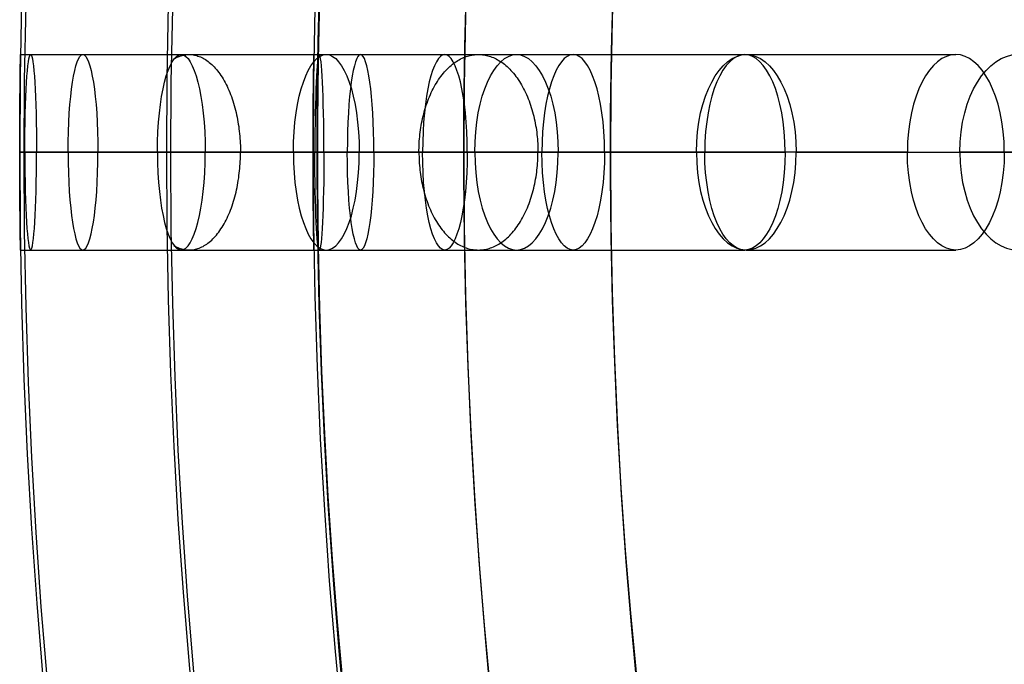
# Model space of a CAD drawing. Header units: millimetres. Extents: x -60 to 60, y -60 to 60.
# Tile 10 of 61: x -59.61 to -49.54, y -5.58 to 1.01. Entities that reach past the tile are written whole.
import ezdxf

# ---------------------------------------------------------------- set-up
doc = ezdxf.new("R2010")
doc.units = ezdxf.units.MM
doc.header["$MEASUREMENT"] = 0
doc.layers.add('Metal', color=7, linetype='Continuous', true_color=0xb2b2b2)
doc.layers.add('Opal glass', color=7, linetype='Continuous', true_color=0x7b7b7b)

msp = doc.modelspace()

# ---------------------------------------------------------------- linework, layer by layer
at = {"layer": 'Metal', "extrusion": (1, 0, 0)}
for points in [[(-0.346, 99.337), (-0.346, 97.154)], [(-0.346, 99.337), (-0.346, 97.154)], [(-0.346, 97.154), (-0.346, 99.09)], [(-0.346, 97.154), (-0.346, 99.09)]]:
    msp.add_lwpolyline(points, dxfattribs=at)
at = {"layer": 'Metal'}
msp.add_lwpolyline([(-59.61, -0.346), (-56.61, -0.346)], dxfattribs=at)
msp.add_lwpolyline([(-59.61, -0.346), (-56.61, -0.346)], dxfattribs=at)
for centre, radius in [((0.397, -0.384, 97.154), 56.961), ((0.397, -0.384, 93.154), 53.961), ((0.397, -0.384, 100.154), 53.961)]:
    msp.add_circle(centre, radius, dxfattribs=at)
for centre, radius, start, end in [((0.39, -0.346, 97.154), 60, 0, 180), ((0.39, -0.346, 107.154), 60, 0, 180), ((0.39, -0.346, 97.154), 60, 0, 180), ((0.39, -0.346, 97.154), 58.5, 0, 180), ((0.39, -0.346, 97.154), 57, 0, 180), ((0.39, -0.346, 107.154), 57, 0, 180), ((0.39, -0.346, 97.154), 57, 0, 180), ((0.397, -0.384, 107.154), 56.961, 105.0362, 275.9739), ((0.397, -0.384, 107.154), 56.961, 105.0362, 275.9739), ((0.397, -0.384, 102.154), 56.961, 105.5646, 265.3355), ((0.397, -0.384, 107.154), 55.461, 105.159, 275.8511), ((0.397, -0.384, 107.154), 53.961, 105.2887, 275.7214), ((0.397, -0.384, 107.154), 53.961, 105.2887, 275.7214), ((0.39, -0.346, 97.154), 60, 180, 0), ((0.39, -0.346, 107.154), 60, 180, 0), ((0.39, -0.346, 97.154), 60, 180, 0), ((0.39, -0.346, 97.154), 58.5, 180, 360), ((0.39, -0.346, 97.154), 57, 180, 0), ((0.39, -0.346, 107.154), 57, 180, 0), ((0.39, -0.346, 97.154), 57, 180, 0)]:
    msp.add_arc(centre, radius, start, end, dxfattribs=at)
at = {"layer": 'Metal', "extrusion": (0, 1, 0)}
for radius, start, end in [(60, 4.35567, 7.3625), (60, 4.35567, 7.3625), (57, 18.6125, 21.6075), (57, 18.6125, 21.6075), (57, 28.8392, 31.7754), (57, 28.8392, 31.7754)]:
    msp.add_arc((-0.39, 107.154, -0.346), radius, start, end, dxfattribs=at)
at = {"layer": 'Metal'}
for points, knots in [([(-59.61, -0.346, 99.337), (-59.61, 0.208, 99.337), (-59.602, 0.654, 99.787), (-59.602, 0.654, 100.34), (-59.602, 0.654, 100.892), (-59.61, 0.208, 101.344), (-59.61, -0.346, 101.344)], [0, 0, 0, 0, 1.740253, 1.740253, 1.740253, 3.481483, 3.481483, 3.481483, 3.481483]), ([(-59.61, -0.346, 104.425), (-59.61, 0.22, 104.425), (-59.602, 0.654, 104.897), (-59.602, 0.654, 105.449), (-59.602, 0.654, 106.001), (-59.61, 0.221, 106.477), (-59.61, -0.346, 106.477)], [0, 0, 0, 0, 1.75927, 1.75927, 1.75927, 3.521381, 3.521381, 3.521381, 3.521381]), ([(-59.61, -0.346, 99.337), (-59.61, 0.208, 99.337), (-59.602, 0.654, 99.787), (-59.602, 0.654, 100.34), (-59.602, 0.654, 100.892), (-59.61, 0.208, 101.344), (-59.61, -0.346, 101.344)], [0, 0, 0, 0, 1.740253, 1.740253, 1.740253, 3.481483, 3.481483, 3.481483, 3.481483]), ([(-59.61, -0.346, 104.425), (-59.61, 0.22, 104.425), (-59.602, 0.654, 104.897), (-59.602, 0.654, 105.449), (-59.602, 0.654, 106.001), (-59.61, 0.221, 106.477), (-59.61, -0.346, 106.477)], [0, 0, 0, 0, 1.75927, 1.75927, 1.75927, 3.521381, 3.521381, 3.521381, 3.521381]), ([(-59.558, -0.346, 109.639), (-59.558, 0.226, 109.639), (-59.531, 0.654, 110.124), (-59.498, 0.654, 110.675), (-59.466, 0.654, 111.226), (-59.437, 0.226, 111.711), (-59.437, -0.346, 111.711)], [0, 0, 0, 0, 1.771564, 1.771564, 1.771564, 3.542858, 3.542858, 3.542858, 3.542858]), ([(-59.558, -0.346, 109.639), (-59.558, 0.226, 109.639), (-59.531, 0.654, 110.124), (-59.498, 0.654, 110.675), (-59.466, 0.654, 111.226), (-59.437, 0.226, 111.711), (-59.437, -0.346, 111.711)], [0, 0, 0, 0, 1.771564, 1.771564, 1.771564, 3.542858, 3.542858, 3.542858, 3.542858]), ([(-59.115, -0.346, 114.842), (-59.115, 0.232, 114.842), (-59.044, 0.654, 115.334), (-58.964, 0.654, 115.88), (-58.883, 0.654, 116.425), (-58.81, 0.232, 116.916), (-58.81, -0.346, 116.916)], [0, 0, 0, 0, 1.781258, 1.781258, 1.781258, 3.562118, 3.562118, 3.562118, 3.562118]), ([(-59.115, -0.346, 114.842), (-59.115, 0.232, 114.842), (-59.044, 0.654, 115.334), (-58.964, 0.654, 115.88), (-58.883, 0.654, 116.425), (-58.81, 0.232, 116.916), (-58.81, -0.346, 116.916)], [0, 0, 0, 0, 1.781258, 1.781258, 1.781258, 3.562118, 3.562118, 3.562118, 3.562118]), ([(-58.202, -0.346, 120.075), (-58.202, 0.235, 120.075), (-58.086, 0.654, 120.563), (-57.958, 0.654, 121.099), (-57.83, 0.654, 121.636), (-57.713, 0.234, 122.123), (-57.713, -0.346, 122.123)], [0, 0, 0, 0, 1.78617, 1.78617, 1.78617, 3.57187, 3.57187, 3.57187, 3.57187]), ([(-58.202, -0.346, 120.075), (-58.202, 0.235, 120.075), (-58.086, 0.654, 120.563), (-57.958, 0.654, 121.099), (-57.83, 0.654, 121.636), (-57.713, 0.234, 122.123), (-57.713, -0.346, 122.123)], [0, 0, 0, 0, 1.78617, 1.78617, 1.78617, 3.57187, 3.57187, 3.57187, 3.57187]), ([(-56.811, -0.346, 125.266), (-56.811, 0.236, 125.266), (-56.651, 0.654, 125.746), (-56.475, 0.654, 126.268), (-56.299, 0.654, 126.791), (-56.138, 0.236, 127.269), (-56.138, -0.346, 127.269)], [0, 0, 0, 0, 1.789798, 1.789798, 1.789798, 3.579069, 3.579069, 3.579069, 3.579069]), ([(-56.811, -0.346, 125.266), (-56.811, 0.236, 125.266), (-56.651, 0.654, 125.746), (-56.475, 0.654, 126.268), (-56.299, 0.654, 126.791), (-56.138, 0.236, 127.269), (-56.138, -0.346, 127.269)], [0, 0, 0, 0, 1.789798, 1.789798, 1.789798, 3.579069, 3.579069, 3.579069, 3.579069]), ([(-56.61, -0.346, 101.097), (-56.61, 0.208, 101.097), (-56.601, 0.654, 100.645), (-56.601, 0.654, 100.093), (-56.601, 0.654, 99.54), (-56.61, 0.208, 99.09), (-56.61, -0.346, 99.09)], [3.481495, 3.481495, 3.481495, 3.481495, 5.222758, 5.222758, 5.222758, 6.962991, 6.962991, 6.962991, 6.962991]), ([(-56.61, -0.346, 105.791), (-56.61, 0.221, 105.791), (-56.601, 0.654, 105.315), (-56.601, 0.654, 104.763), (-56.601, 0.654, 104.211), (-56.61, 0.22, 103.74), (-56.61, -0.346, 103.74)], [3.521394, 3.521394, 3.521394, 3.521394, 5.283586, 5.283586, 5.283586, 7.042787, 7.042787, 7.042787, 7.042787]), ([(-56.61, -0.346, 101.097), (-56.61, 0.208, 101.097), (-56.601, 0.654, 100.645), (-56.601, 0.654, 100.093), (-56.601, 0.654, 99.54), (-56.61, 0.208, 99.09), (-56.61, -0.346, 99.09)], [3.481495, 3.481495, 3.481495, 3.481495, 5.222758, 5.222758, 5.222758, 6.962991, 6.962991, 6.962991, 6.962991]), ([(-56.61, -0.346, 105.791), (-56.61, 0.221, 105.791), (-56.601, 0.654, 105.315), (-56.601, 0.654, 104.763), (-56.601, 0.654, 104.211), (-56.61, 0.22, 103.74), (-56.61, -0.346, 103.74)], [3.521394, 3.521394, 3.521394, 3.521394, 5.283586, 5.283586, 5.283586, 7.042787, 7.042787, 7.042787, 7.042787]), ([(-56.499, -0.346, 110.708), (-56.499, 0.229, 110.708), (-56.521, 0.654, 110.219), (-56.546, 0.654, 109.668), (-56.57, 0.654, 109.117), (-56.591, 0.229, 108.627), (-56.591, -0.346, 108.627)], [3.550861, 3.550861, 3.550861, 3.550861, 5.326123, 5.326123, 5.326123, 7.101722, 7.101722, 7.101722, 7.101722]), ([(-56.499, -0.346, 110.708), (-56.499, 0.229, 110.708), (-56.521, 0.654, 110.219), (-56.546, 0.654, 109.668), (-56.57, 0.654, 109.117), (-56.591, 0.229, 108.627), (-56.591, -0.346, 108.627)], [3.550861, 3.550861, 3.550861, 3.550861, 5.326123, 5.326123, 5.326123, 7.101722, 7.101722, 7.101722, 7.101722]), ([(-55.988, -0.346, 115.554), (-55.988, 0.235, 115.554), (-56.053, 0.654, 115.056), (-56.124, 0.654, 114.509), (-56.196, 0.654, 113.963), (-56.26, 0.235, 113.464), (-56.26, -0.346, 113.464)], [3.572664, 3.572664, 3.572664, 3.572664, 5.358745, 5.358745, 5.358745, 7.145328, 7.145328, 7.145328, 7.145328]), ([(-55.988, -0.346, 115.554), (-55.988, 0.235, 115.554), (-56.053, 0.654, 115.056), (-56.124, 0.654, 114.509), (-56.196, 0.654, 113.963), (-56.26, 0.235, 113.464), (-56.26, -0.346, 113.464)], [3.572664, 3.572664, 3.572664, 3.572664, 5.358745, 5.358745, 5.358745, 7.145328, 7.145328, 7.145328, 7.145328]), ([(-55.033, -0.346, 120.467), (-55.033, 0.238, 120.467), (-55.144, 0.654, 119.971), (-55.263, 0.654, 119.433), (-55.381, 0.654, 118.895), (-55.49, 0.238, 118.398), (-55.49, -0.346, 118.398)], [3.583746, 3.583746, 3.583746, 3.583746, 5.375322, 5.375322, 5.375322, 7.167492, 7.167492, 7.167492, 7.167492]), ([(-55.033, -0.346, 120.467), (-55.033, 0.238, 120.467), (-55.144, 0.654, 119.971), (-55.263, 0.654, 119.433), (-55.381, 0.654, 118.895), (-55.49, 0.238, 118.398), (-55.49, -0.346, 118.398)], [3.583746, 3.583746, 3.583746, 3.583746, 5.375322, 5.375322, 5.375322, 7.167492, 7.167492, 7.167492, 7.167492]), ([(-54.955, -0.346, 130.326), (-54.955, 0.237, 130.326), (-54.751, 0.654, 130.792), (-54.529, 0.654, 131.296), (-54.307, 0.654, 131.801), (-54.103, 0.237, 132.265), (-54.103, -0.346, 132.265)], [0, 0, 0, 0, 1.791388, 1.791388, 1.791388, 3.582224, 3.582224, 3.582224, 3.582224]), ([(-54.955, -0.346, 130.326), (-54.955, 0.237, 130.326), (-54.751, 0.654, 130.792), (-54.529, 0.654, 131.296), (-54.307, 0.654, 131.801), (-54.103, 0.237, 132.265), (-54.103, -0.346, 132.265)], [0, 0, 0, 0, 1.791388, 1.791388, 1.791388, 3.582224, 3.582224, 3.582224, 3.582224]), ([(-53.629, -0.346, 125.346), (-53.629, 0.24, 125.346), (-53.784, 0.654, 124.858), (-53.95, 0.654, 124.333), (-54.116, 0.654, 123.807), (-54.27, 0.24, 123.318), (-54.27, -0.346, 123.318)], [3.591944, 3.591944, 3.591944, 3.591944, 5.387583, 5.387583, 5.387583, 7.183888, 7.183888, 7.183888, 7.183888]), ([(-53.629, -0.346, 125.346), (-53.629, 0.24, 125.346), (-53.784, 0.654, 124.858), (-53.95, 0.654, 124.333), (-54.116, 0.654, 123.807), (-54.27, 0.24, 123.318), (-54.27, -0.346, 123.318)], [3.591944, 3.591944, 3.591944, 3.591944, 5.387583, 5.387583, 5.387583, 7.183888, 7.183888, 7.183888, 7.183888]), ([(-52.688, -0.346, 135.131), (-52.688, 0.236, 135.131), (-52.445, 0.654, 135.575), (-52.179, 0.654, 136.058), (-51.914, 0.654, 136.541), (-51.67, 0.236, 136.983), (-51.67, -0.346, 136.983)], [0, 0, 0, 0, 1.789505, 1.789505, 1.789505, 3.578487, 3.578487, 3.578487, 3.578487]), ([(-52.688, -0.346, 135.131), (-52.688, 0.236, 135.131), (-52.445, 0.654, 135.575), (-52.179, 0.654, 136.058), (-51.914, 0.654, 136.541), (-51.67, 0.236, 136.983), (-51.67, -0.346, 136.983)], [0, 0, 0, 0, 1.789505, 1.789505, 1.789505, 3.578487, 3.578487, 3.578487, 3.578487]), ([(-51.783, -0.346, 130.11), (-51.783, 0.241, 130.11), (-51.982, 0.654, 129.636), (-52.195, 0.654, 129.128), (-52.407, 0.654, 128.62), (-52.604, 0.241, 128.144), (-52.604, -0.346, 128.144)], [3.595541, 3.595541, 3.595541, 3.595541, 5.392962, 5.392962, 5.392962, 7.191082, 7.191082, 7.191082, 7.191082]), ([(-51.783, -0.346, 130.11), (-51.783, 0.241, 130.11), (-51.982, 0.654, 129.636), (-52.195, 0.654, 129.128), (-52.407, 0.654, 128.62), (-52.604, 0.241, 128.144), (-52.604, -0.346, 128.144)], [3.595541, 3.595541, 3.595541, 3.595541, 5.392962, 5.392962, 5.392962, 7.191082, 7.191082, 7.191082, 7.191082]), ([(-49.541, -0.346, 134.648), (-49.541, 0.24, 134.648), (-49.78, 0.654, 134.195), (-50.037, 0.654, 133.708), (-50.294, 0.654, 133.22), (-50.532, 0.24, 132.766), (-50.532, -0.346, 132.766)], [3.591281, 3.591281, 3.591281, 3.591281, 5.386592, 5.386592, 5.386592, 7.182562, 7.182562, 7.182562, 7.182562]), ([(-49.541, -0.346, 134.648), (-49.541, 0.24, 134.648), (-49.78, 0.654, 134.195), (-50.037, 0.654, 133.708), (-50.294, 0.654, 133.22), (-50.532, 0.24, 132.766), (-50.532, -0.346, 132.766)], [3.591281, 3.591281, 3.591281, 3.591281, 5.386592, 5.386592, 5.386592, 7.182562, 7.182562, 7.182562, 7.182562]), ([(-49.995, -0.346, 139.733), (-49.995, 0.237, 139.733), (-49.712, 0.654, 140.155), (-49.405, 0.654, 140.612), (-49.097, 0.654, 141.07), (-48.814, 0.237, 141.49), (-48.814, -0.346, 141.49)], [0, 0, 0, 0, 1.791385, 1.791385, 1.791385, 3.582219, 3.582219, 3.582219, 3.582219]), ([(-49.995, -0.346, 139.733), (-49.995, 0.237, 139.733), (-49.712, 0.654, 140.155), (-49.405, 0.654, 140.612), (-49.097, 0.654, 141.07), (-48.814, 0.237, 141.49), (-48.814, -0.346, 141.49)], [0, 0, 0, 0, 1.791385, 1.791385, 1.791385, 3.582219, 3.582219, 3.582219, 3.582219]), ([(-59.61, -0.346, 99.337), (-59.61, -0.9, 99.337), (-59.602, -1.346, 99.787), (-59.602, -1.346, 100.34), (-59.602, -1.346, 100.892), (-59.61, -0.901, 101.344), (-59.61, -0.346, 101.344)], [0, 0, 0, 0, 1.740253, 1.740253, 1.740253, 3.481483, 3.481483, 3.481483, 3.481483]), ([(-59.61, -0.346, 104.425), (-59.61, -0.912, 104.425), (-59.602, -1.346, 104.897), (-59.602, -1.346, 105.449), (-59.602, -1.346, 106.001), (-59.61, -0.913, 106.477), (-59.61, -0.346, 106.477)], [0, 0, 0, 0, 1.75927, 1.75927, 1.75927, 3.521381, 3.521381, 3.521381, 3.521381]), ([(-59.61, -0.346, 99.337), (-59.61, -0.9, 99.337), (-59.602, -1.346, 99.787), (-59.602, -1.346, 100.34), (-59.602, -1.346, 100.892), (-59.61, -0.901, 101.344), (-59.61, -0.346, 101.344)], [0, 0, 0, 0, 1.740253, 1.740253, 1.740253, 3.481483, 3.481483, 3.481483, 3.481483]), ([(-59.61, -0.346, 104.425), (-59.61, -0.912, 104.425), (-59.602, -1.346, 104.897), (-59.602, -1.346, 105.449), (-59.602, -1.346, 106.001), (-59.61, -0.913, 106.477), (-59.61, -0.346, 106.477)], [0, 0, 0, 0, 1.75927, 1.75927, 1.75927, 3.521381, 3.521381, 3.521381, 3.521381]), ([(-59.558, -0.346, 109.639), (-59.558, -0.919, 109.639), (-59.531, -1.346, 110.124), (-59.498, -1.346, 110.675), (-59.466, -1.346, 111.226), (-59.437, -0.919, 111.711), (-59.437, -0.346, 111.711)], [0, 0, 0, 0, 1.771564, 1.771564, 1.771564, 3.542858, 3.542858, 3.542858, 3.542858]), ([(-59.558, -0.346, 109.639), (-59.558, -0.919, 109.639), (-59.531, -1.346, 110.124), (-59.498, -1.346, 110.675), (-59.466, -1.346, 111.226), (-59.437, -0.919, 111.711), (-59.437, -0.346, 111.711)], [0, 0, 0, 0, 1.771564, 1.771564, 1.771564, 3.542858, 3.542858, 3.542858, 3.542858]), ([(-59.115, -0.346, 114.842), (-59.115, -0.924, 114.842), (-59.044, -1.346, 115.334), (-58.964, -1.346, 115.88), (-58.883, -1.346, 116.425), (-58.81, -0.924, 116.916), (-58.81, -0.346, 116.916)], [0, 0, 0, 0, 1.781258, 1.781258, 1.781258, 3.562118, 3.562118, 3.562118, 3.562118]), ([(-59.115, -0.346, 114.842), (-59.115, -0.924, 114.842), (-59.044, -1.346, 115.334), (-58.964, -1.346, 115.88), (-58.883, -1.346, 116.425), (-58.81, -0.924, 116.916), (-58.81, -0.346, 116.916)], [0, 0, 0, 0, 1.781258, 1.781258, 1.781258, 3.562118, 3.562118, 3.562118, 3.562118]), ([(-58.202, -0.346, 120.075), (-58.202, -0.927, 120.075), (-58.086, -1.346, 120.563), (-57.958, -1.346, 121.099), (-57.83, -1.346, 121.636), (-57.713, -0.927, 122.123), (-57.713, -0.346, 122.123)], [0, 0, 0, 0, 1.78617, 1.78617, 1.78617, 3.57187, 3.57187, 3.57187, 3.57187]), ([(-58.202, -0.346, 120.075), (-58.202, -0.927, 120.075), (-58.086, -1.346, 120.563), (-57.958, -1.346, 121.099), (-57.83, -1.346, 121.636), (-57.713, -0.927, 122.123), (-57.713, -0.346, 122.123)], [0, 0, 0, 0, 1.78617, 1.78617, 1.78617, 3.57187, 3.57187, 3.57187, 3.57187]), ([(-56.811, -0.346, 125.266), (-56.811, -0.929, 125.266), (-56.651, -1.346, 125.746), (-56.475, -1.346, 126.268), (-56.299, -1.346, 126.791), (-56.138, -0.929, 127.269), (-56.138, -0.346, 127.269)], [0, 0, 0, 0, 1.789798, 1.789798, 1.789798, 3.579069, 3.579069, 3.579069, 3.579069]), ([(-56.811, -0.346, 125.266), (-56.811, -0.929, 125.266), (-56.651, -1.346, 125.746), (-56.475, -1.346, 126.268), (-56.299, -1.346, 126.791), (-56.138, -0.929, 127.269), (-56.138, -0.346, 127.269)], [0, 0, 0, 0, 1.789798, 1.789798, 1.789798, 3.579069, 3.579069, 3.579069, 3.579069]), ([(-56.61, -0.346, 101.097), (-56.61, -0.901, 101.097), (-56.601, -1.346, 100.645), (-56.601, -1.346, 100.093), (-56.601, -1.346, 99.54), (-56.61, -0.9, 99.09), (-56.61, -0.346, 99.09)], [3.481495, 3.481495, 3.481495, 3.481495, 5.222758, 5.222758, 5.222758, 6.962991, 6.962991, 6.962991, 6.962991]), ([(-56.61, -0.346, 105.791), (-56.61, -0.913, 105.791), (-56.601, -1.346, 105.315), (-56.601, -1.346, 104.763), (-56.601, -1.346, 104.211), (-56.61, -0.912, 103.74), (-56.61, -0.346, 103.74)], [3.521394, 3.521394, 3.521394, 3.521394, 5.283586, 5.283586, 5.283586, 7.042787, 7.042787, 7.042787, 7.042787]), ([(-56.61, -0.346, 101.097), (-56.61, -0.901, 101.097), (-56.601, -1.346, 100.645), (-56.601, -1.346, 100.093), (-56.601, -1.346, 99.54), (-56.61, -0.9, 99.09), (-56.61, -0.346, 99.09)], [3.481495, 3.481495, 3.481495, 3.481495, 5.222758, 5.222758, 5.222758, 6.962991, 6.962991, 6.962991, 6.962991]), ([(-56.61, -0.346, 105.791), (-56.61, -0.913, 105.791), (-56.601, -1.346, 105.315), (-56.601, -1.346, 104.763), (-56.601, -1.346, 104.211), (-56.61, -0.912, 103.74), (-56.61, -0.346, 103.74)], [3.521394, 3.521394, 3.521394, 3.521394, 5.283586, 5.283586, 5.283586, 7.042787, 7.042787, 7.042787, 7.042787]), ([(-56.499, -0.346, 110.708), (-56.499, -0.921, 110.708), (-56.521, -1.346, 110.219), (-56.546, -1.346, 109.668), (-56.57, -1.346, 109.117), (-56.591, -0.921, 108.627), (-56.591, -0.346, 108.627)], [3.550861, 3.550861, 3.550861, 3.550861, 5.326123, 5.326123, 5.326123, 7.101722, 7.101722, 7.101722, 7.101722]), ([(-56.499, -0.346, 110.708), (-56.499, -0.921, 110.708), (-56.521, -1.346, 110.219), (-56.546, -1.346, 109.668), (-56.57, -1.346, 109.117), (-56.591, -0.921, 108.627), (-56.591, -0.346, 108.627)], [3.550861, 3.550861, 3.550861, 3.550861, 5.326123, 5.326123, 5.326123, 7.101722, 7.101722, 7.101722, 7.101722]), ([(-55.988, -0.346, 115.554), (-55.988, -0.927, 115.554), (-56.053, -1.346, 115.056), (-56.124, -1.346, 114.509), (-56.196, -1.346, 113.963), (-56.26, -0.927, 113.464), (-56.26, -0.346, 113.464)], [3.572664, 3.572664, 3.572664, 3.572664, 5.358745, 5.358745, 5.358745, 7.145328, 7.145328, 7.145328, 7.145328]), ([(-55.988, -0.346, 115.554), (-55.988, -0.927, 115.554), (-56.053, -1.346, 115.056), (-56.124, -1.346, 114.509), (-56.196, -1.346, 113.963), (-56.26, -0.927, 113.464), (-56.26, -0.346, 113.464)], [3.572664, 3.572664, 3.572664, 3.572664, 5.358745, 5.358745, 5.358745, 7.145328, 7.145328, 7.145328, 7.145328]), ([(-55.033, -0.346, 120.467), (-55.033, -0.93, 120.467), (-55.144, -1.346, 119.971), (-55.263, -1.346, 119.433), (-55.381, -1.346, 118.895), (-55.49, -0.93, 118.398), (-55.49, -0.346, 118.398)], [3.583746, 3.583746, 3.583746, 3.583746, 5.375322, 5.375322, 5.375322, 7.167492, 7.167492, 7.167492, 7.167492]), ([(-55.033, -0.346, 120.467), (-55.033, -0.93, 120.467), (-55.144, -1.346, 119.971), (-55.263, -1.346, 119.433), (-55.381, -1.346, 118.895), (-55.49, -0.93, 118.398), (-55.49, -0.346, 118.398)], [3.583746, 3.583746, 3.583746, 3.583746, 5.375322, 5.375322, 5.375322, 7.167492, 7.167492, 7.167492, 7.167492]), ([(-54.955, -0.346, 130.326), (-54.955, -0.93, 130.326), (-54.751, -1.346, 130.792), (-54.529, -1.346, 131.296), (-54.307, -1.346, 131.801), (-54.103, -0.93, 132.265), (-54.103, -0.346, 132.265)], [0, 0, 0, 0, 1.791388, 1.791388, 1.791388, 3.582224, 3.582224, 3.582224, 3.582224]), ([(-54.955, -0.346, 130.326), (-54.955, -0.93, 130.326), (-54.751, -1.346, 130.792), (-54.529, -1.346, 131.296), (-54.307, -1.346, 131.801), (-54.103, -0.93, 132.265), (-54.103, -0.346, 132.265)], [0, 0, 0, 0, 1.791388, 1.791388, 1.791388, 3.582224, 3.582224, 3.582224, 3.582224]), ([(-53.629, -0.346, 125.346), (-53.629, -0.932, 125.346), (-53.784, -1.346, 124.858), (-53.95, -1.346, 124.333), (-54.116, -1.346, 123.807), (-54.27, -0.932, 123.318), (-54.27, -0.346, 123.318)], [3.591944, 3.591944, 3.591944, 3.591944, 5.387583, 5.387583, 5.387583, 7.183888, 7.183888, 7.183888, 7.183888]), ([(-53.629, -0.346, 125.346), (-53.629, -0.932, 125.346), (-53.784, -1.346, 124.858), (-53.95, -1.346, 124.333), (-54.116, -1.346, 123.807), (-54.27, -0.932, 123.318), (-54.27, -0.346, 123.318)], [3.591944, 3.591944, 3.591944, 3.591944, 5.387583, 5.387583, 5.387583, 7.183888, 7.183888, 7.183888, 7.183888]), ([(-52.688, -0.346, 135.131), (-52.688, -0.929, 135.131), (-52.445, -1.346, 135.575), (-52.179, -1.346, 136.058), (-51.914, -1.346, 136.541), (-51.67, -0.929, 136.983), (-51.67, -0.346, 136.983)], [0, 0, 0, 0, 1.789505, 1.789505, 1.789505, 3.578487, 3.578487, 3.578487, 3.578487]), ([(-52.688, -0.346, 135.131), (-52.688, -0.929, 135.131), (-52.445, -1.346, 135.575), (-52.179, -1.346, 136.058), (-51.914, -1.346, 136.541), (-51.67, -0.929, 136.983), (-51.67, -0.346, 136.983)], [0, 0, 0, 0, 1.789505, 1.789505, 1.789505, 3.578487, 3.578487, 3.578487, 3.578487]), ([(-51.783, -0.346, 130.11), (-51.783, -0.933, 130.11), (-51.982, -1.346, 129.636), (-52.195, -1.346, 129.128), (-52.407, -1.346, 128.62), (-52.604, -0.933, 128.144), (-52.604, -0.346, 128.144)], [3.595541, 3.595541, 3.595541, 3.595541, 5.392962, 5.392962, 5.392962, 7.191082, 7.191082, 7.191082, 7.191082]), ([(-51.783, -0.346, 130.11), (-51.783, -0.933, 130.11), (-51.982, -1.346, 129.636), (-52.195, -1.346, 129.128), (-52.407, -1.346, 128.62), (-52.604, -0.933, 128.144), (-52.604, -0.346, 128.144)], [3.595541, 3.595541, 3.595541, 3.595541, 5.392962, 5.392962, 5.392962, 7.191082, 7.191082, 7.191082, 7.191082]), ([(-49.541, -0.346, 134.648), (-49.541, -0.932, 134.648), (-49.78, -1.346, 134.195), (-50.037, -1.346, 133.708), (-50.294, -1.346, 133.22), (-50.532, -0.932, 132.766), (-50.532, -0.346, 132.766)], [3.591281, 3.591281, 3.591281, 3.591281, 5.386592, 5.386592, 5.386592, 7.182562, 7.182562, 7.182562, 7.182562]), ([(-49.541, -0.346, 134.648), (-49.541, -0.932, 134.648), (-49.78, -1.346, 134.195), (-50.037, -1.346, 133.708), (-50.294, -1.346, 133.22), (-50.532, -0.932, 132.766), (-50.532, -0.346, 132.766)], [3.591281, 3.591281, 3.591281, 3.591281, 5.386592, 5.386592, 5.386592, 7.182562, 7.182562, 7.182562, 7.182562]), ([(-49.995, -0.346, 139.733), (-49.995, -0.93, 139.733), (-49.712, -1.346, 140.155), (-49.405, -1.346, 140.612), (-49.097, -1.346, 141.07), (-48.814, -0.93, 141.49), (-48.814, -0.346, 141.49)], [0, 0, 0, 0, 1.791385, 1.791385, 1.791385, 3.582219, 3.582219, 3.582219, 3.582219]), ([(-49.995, -0.346, 139.733), (-49.995, -0.93, 139.733), (-49.712, -1.346, 140.155), (-49.405, -1.346, 140.612), (-49.097, -1.346, 141.07), (-48.814, -0.93, 141.49), (-48.814, -0.346, 141.49)], [0, 0, 0, 0, 1.791385, 1.791385, 1.791385, 3.582219, 3.582219, 3.582219, 3.582219])]:
    msp.add_open_spline(points, degree=3, knots=knots, dxfattribs=at)
for points in [[(-59.602, 0.654, 100.34), (-58.101, 0.654, 100.216), (-56.601, 0.654, 100.093)], [(-59.602, 0.654, 105.449), (-58.101, 0.654, 105.106), (-56.601, 0.654, 104.763)], [(-59.498, 0.654, 110.675), (-58.022, 0.654, 110.171), (-56.546, 0.654, 109.668)], [(-58.964, 0.654, 115.88), (-57.544, 0.654, 115.195), (-56.124, 0.654, 114.509)], [(-57.958, 0.654, 121.099), (-56.61, 0.654, 120.266), (-55.263, 0.654, 119.433)], [(-56.475, 0.654, 126.268), (-55.213, 0.654, 125.3), (-53.95, 0.654, 124.333)], [(-54.529, 0.654, 131.296), (-53.362, 0.654, 130.212), (-52.195, 0.654, 129.128)], [(-52.179, 0.654, 136.058), (-51.108, 0.654, 134.883), (-50.037, 0.654, 133.708)], [(-59.61, -0.346, 97.154), (-59.61, -0.346, 98.245), (-59.61, -0.346, 99.337)], [(-59.61, -0.346, 101.344), (-59.61, -0.346, 102.885), (-59.61, -0.346, 104.425)], [(-56.61, -0.346, 97.154), (-58.11, -0.346, 97.154), (-59.61, -0.346, 97.154)], [(-56.61, -0.346, 99.09), (-58.11, -0.346, 99.213), (-59.61, -0.346, 99.337)], [(-59.61, -0.346, 101.344), (-58.11, -0.346, 101.22), (-56.61, -0.346, 101.097)], [(-56.61, -0.346, 103.74), (-58.11, -0.346, 104.083), (-59.61, -0.346, 104.425)], [(-59.61, -0.346, 106.477), (-58.11, -0.346, 106.134), (-56.61, -0.346, 105.791)], [(-56.61, -0.346, 99.09), (-58.11, -0.346, 99.213), (-59.61, -0.346, 99.337)], [(-59.61, -0.346, 97.154), (-59.61, -0.346, 98.245), (-59.61, -0.346, 99.337)], [(-56.61, -0.346, 97.154), (-58.11, -0.346, 97.154), (-59.61, -0.346, 97.154)], [(-56.61, -0.346, 103.74), (-58.11, -0.346, 104.083), (-59.61, -0.346, 104.425)], [(-59.61, -0.346, 101.344), (-59.61, -0.346, 102.885), (-59.61, -0.346, 104.425)], [(-59.61, -0.346, 101.344), (-58.11, -0.346, 101.22), (-56.61, -0.346, 101.097)], [(-59.61, -0.346, 106.477), (-58.11, -0.346, 106.134), (-56.61, -0.346, 105.791)], [(-59.61, -0.346, 97.154), (-59.61, -0.346, 98.245), (-59.61, -0.346, 99.337)], [(-59.61, -0.346, 101.344), (-59.61, -0.346, 102.885), (-59.61, -0.346, 104.425)], [(-56.61, -0.346, 97.154), (-58.11, -0.346, 97.154), (-59.61, -0.346, 97.154)], [(-56.61, -0.346, 99.09), (-58.11, -0.346, 99.213), (-59.61, -0.346, 99.337)], [(-59.61, -0.346, 101.344), (-58.11, -0.346, 101.22), (-56.61, -0.346, 101.097)], [(-56.61, -0.346, 103.74), (-58.11, -0.346, 104.083), (-59.61, -0.346, 104.425)], [(-59.61, -0.346, 106.477), (-58.11, -0.346, 106.134), (-56.61, -0.346, 105.791)], [(-56.61, -0.346, 99.09), (-58.11, -0.346, 99.213), (-59.61, -0.346, 99.337)], [(-59.61, -0.346, 97.154), (-59.61, -0.346, 98.245), (-59.61, -0.346, 99.337)], [(-56.61, -0.346, 97.154), (-58.11, -0.346, 97.154), (-59.61, -0.346, 97.154)], [(-56.61, -0.346, 103.74), (-58.11, -0.346, 104.083), (-59.61, -0.346, 104.425)], [(-59.61, -0.346, 101.344), (-59.61, -0.346, 102.885), (-59.61, -0.346, 104.425)], [(-59.61, -0.346, 101.344), (-58.11, -0.346, 101.22), (-56.61, -0.346, 101.097)], [(-59.61, -0.346, 106.477), (-58.11, -0.346, 106.134), (-56.61, -0.346, 105.791)], [(-56.591, -0.346, 108.627), (-58.075, -0.346, 109.133), (-59.558, -0.346, 109.639)], [(-56.591, -0.346, 108.627), (-58.075, -0.346, 109.133), (-59.558, -0.346, 109.639)], [(-56.591, -0.346, 108.627), (-58.075, -0.346, 109.133), (-59.558, -0.346, 109.639)], [(-56.591, -0.346, 108.627), (-58.075, -0.346, 109.133), (-59.558, -0.346, 109.639)], [(-59.437, -0.346, 111.711), (-57.968, -0.346, 111.209), (-56.499, -0.346, 110.708)], [(-59.437, -0.346, 111.711), (-57.968, -0.346, 111.209), (-56.499, -0.346, 110.708)], [(-59.437, -0.346, 111.711), (-57.968, -0.346, 111.209), (-56.499, -0.346, 110.708)], [(-59.437, -0.346, 111.711), (-57.968, -0.346, 111.209), (-56.499, -0.346, 110.708)], [(-59.437, -0.346, 111.711), (-57.968, -0.346, 111.209), (-56.499, -0.346, 110.708)], [(-59.437, -0.346, 111.711), (-57.968, -0.346, 111.209), (-56.499, -0.346, 110.708)], [(-56.26, -0.346, 113.464), (-57.687, -0.346, 114.153), (-59.115, -0.346, 114.842)], [(-56.26, -0.346, 113.464), (-57.687, -0.346, 114.153), (-59.115, -0.346, 114.842)], [(-56.26, -0.346, 113.464), (-57.687, -0.346, 114.153), (-59.115, -0.346, 114.842)], [(-56.26, -0.346, 113.464), (-57.687, -0.346, 114.153), (-59.115, -0.346, 114.842)], [(-58.81, -0.346, 116.916), (-57.399, -0.346, 116.235), (-55.988, -0.346, 115.554)], [(-58.81, -0.346, 116.916), (-57.399, -0.346, 116.235), (-55.988, -0.346, 115.554)], [(-58.81, -0.346, 116.916), (-57.399, -0.346, 116.235), (-55.988, -0.346, 115.554)], [(-58.81, -0.346, 116.916), (-57.399, -0.346, 116.235), (-55.988, -0.346, 115.554)], [(-55.49, -0.346, 118.398), (-56.846, -0.346, 119.236), (-58.202, -0.346, 120.075)], [(-55.49, -0.346, 118.398), (-56.846, -0.346, 119.236), (-58.202, -0.346, 120.075)], [(-55.49, -0.346, 118.398), (-56.846, -0.346, 119.236), (-58.202, -0.346, 120.075)], [(-55.49, -0.346, 118.398), (-56.846, -0.346, 119.236), (-58.202, -0.346, 120.075)], [(-57.713, -0.346, 122.123), (-56.373, -0.346, 121.295), (-55.033, -0.346, 120.467)], [(-57.713, -0.346, 122.123), (-56.373, -0.346, 121.295), (-55.033, -0.346, 120.467)], [(-57.713, -0.346, 122.123), (-56.373, -0.346, 121.295), (-55.033, -0.346, 120.467)], [(-57.713, -0.346, 122.123), (-56.373, -0.346, 121.295), (-55.033, -0.346, 120.467)], [(-54.27, -0.346, 123.318), (-55.541, -0.346, 124.292), (-56.811, -0.346, 125.266)], [(-54.27, -0.346, 123.318), (-55.541, -0.346, 124.292), (-56.811, -0.346, 125.266)], [(-54.27, -0.346, 123.318), (-55.541, -0.346, 124.292), (-56.811, -0.346, 125.266)], [(-54.27, -0.346, 123.318), (-55.541, -0.346, 124.292), (-56.811, -0.346, 125.266)], [(-56.61, -0.346, 103.74), (-56.61, -0.346, 102.418), (-56.61, -0.346, 101.097)], [(-56.61, -0.346, 99.09), (-56.61, -0.346, 98.122), (-56.61, -0.346, 97.154)], [(-56.61, -0.346, 99.09), (-56.61, -0.346, 98.122), (-56.61, -0.346, 97.154)], [(-56.61, -0.346, 103.74), (-56.61, -0.346, 102.418), (-56.61, -0.346, 101.097)], [(-56.61, -0.346, 103.74), (-56.61, -0.346, 102.418), (-56.61, -0.346, 101.097)], [(-56.61, -0.346, 99.09), (-56.61, -0.346, 98.122), (-56.61, -0.346, 97.154)], [(-56.61, -0.346, 99.09), (-56.61, -0.346, 98.122), (-56.61, -0.346, 97.154)], [(-56.61, -0.346, 103.74), (-56.61, -0.346, 102.418), (-56.61, -0.346, 101.097)], [(-56.138, -0.346, 127.269), (-54.883, -0.346, 126.308), (-53.629, -0.346, 125.346)], [(-56.138, -0.346, 127.269), (-54.883, -0.346, 126.308), (-53.629, -0.346, 125.346)], [(-56.138, -0.346, 127.269), (-54.883, -0.346, 126.308), (-53.629, -0.346, 125.346)], [(-56.138, -0.346, 127.269), (-54.883, -0.346, 126.308), (-53.629, -0.346, 125.346)], [(-52.604, -0.346, 128.144), (-53.78, -0.346, 129.235), (-54.955, -0.346, 130.326)], [(-52.604, -0.346, 128.144), (-53.78, -0.346, 129.235), (-54.955, -0.346, 130.326)], [(-52.604, -0.346, 128.144), (-53.78, -0.346, 129.235), (-54.955, -0.346, 130.326)], [(-52.604, -0.346, 128.144), (-53.78, -0.346, 129.235), (-54.955, -0.346, 130.326)], [(-54.103, -0.346, 132.265), (-52.943, -0.346, 131.187), (-51.783, -0.346, 130.11)], [(-54.103, -0.346, 132.265), (-52.943, -0.346, 131.187), (-51.783, -0.346, 130.11)], [(-54.103, -0.346, 132.265), (-52.943, -0.346, 131.187), (-51.783, -0.346, 130.11)], [(-54.103, -0.346, 132.265), (-52.943, -0.346, 131.187), (-51.783, -0.346, 130.11)], [(-50.532, -0.346, 132.766), (-51.61, -0.346, 133.949), (-52.688, -0.346, 135.131)], [(-50.532, -0.346, 132.766), (-51.61, -0.346, 133.949), (-52.688, -0.346, 135.131)], [(-50.532, -0.346, 132.766), (-51.61, -0.346, 133.949), (-52.688, -0.346, 135.131)], [(-50.532, -0.346, 132.766), (-51.61, -0.346, 133.949), (-52.688, -0.346, 135.131)], [(-51.67, -0.346, 136.983), (-50.605, -0.346, 135.815), (-49.541, -0.346, 134.648)], [(-51.67, -0.346, 136.983), (-50.605, -0.346, 135.815), (-49.541, -0.346, 134.648)], [(-51.67, -0.346, 136.983), (-50.605, -0.346, 135.815), (-49.541, -0.346, 134.648)], [(-51.67, -0.346, 136.983), (-50.605, -0.346, 135.815), (-49.541, -0.346, 134.648)], [(-48.067, -0.346, 137.169), (-49.031, -0.346, 138.451), (-49.995, -0.346, 139.733)], [(-48.067, -0.346, 137.169), (-49.031, -0.346, 138.451), (-49.995, -0.346, 139.733)], [(-48.067, -0.346, 137.169), (-49.031, -0.346, 138.451), (-49.995, -0.346, 139.733)], [(-48.067, -0.346, 137.169), (-49.031, -0.346, 138.451), (-49.995, -0.346, 139.733)], [(-59.602, -1.346, 100.34), (-58.101, -1.346, 100.216), (-56.601, -1.346, 100.093)], [(-59.602, -1.346, 105.449), (-58.101, -1.346, 105.106), (-56.601, -1.346, 104.763)], [(-59.498, -1.346, 110.675), (-58.022, -1.346, 110.171), (-56.546, -1.346, 109.668)], [(-58.964, -1.346, 115.88), (-57.544, -1.346, 115.195), (-56.124, -1.346, 114.509)], [(-57.958, -1.346, 121.099), (-56.61, -1.346, 120.266), (-55.263, -1.346, 119.433)], [(-56.475, -1.346, 126.268), (-55.213, -1.346, 125.3), (-53.95, -1.346, 124.333)], [(-54.529, -1.346, 131.296), (-53.362, -1.346, 130.212), (-52.195, -1.346, 129.128)], [(-52.179, -1.346, 136.058), (-51.108, -1.346, 134.883), (-50.037, -1.346, 133.708)]]:
    msp.add_open_spline(points, degree=2, dxfattribs=at)
for points, weights, knots in [([(-58.033, 0.609, 120.799), (-57.957, 0.654, 120.922), (-57.878, 0.654, 121.05), (-57.352, 0.654, 121.9), (-57.352, -0.346, 121.9)], [0.906112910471, 0.941286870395, 1, 0.707106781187, 1], [1.255916, 1.255916, 1.255916, 1.570796, 1.570796, 3.141593, 3.141593, 3.141593]), ([(-55.527, -0.346, 124.281), (-55.527, 0.654, 124.281), (-54.919, 0.654, 125.075), (-54.31, 0.654, 125.869), (-54.31, -0.346, 125.869)], [1, 0.707106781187, 1, 0.707106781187, 1], [0, 0, 0, 1.570796, 1.570796, 3.141593, 3.141593, 3.141593]), ([(-59.61, -0.346, 106.477), (-59.61, -0.346, 106.815), (-59.61, -0.346, 107.154), (-59.61, -0.346, 108.397), (-59.558, -0.346, 109.639)], [1, 1, 1, 0.999785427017, 1], [-0.676659, -0.676659, -0.676659, 0, 0, 2.485945, 2.485945, 2.485945]), ([(-59.61, -0.346, 106.477), (-59.61, -0.346, 106.815), (-59.61, -0.346, 107.154), (-59.61, -0.346, 108.397), (-59.558, -0.346, 109.639)], [1, 1, 1, 0.999785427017, 1], [-0.676659, -0.676659, -0.676659, 0, 0, 2.485945, 2.485945, 2.485945]), ([(-59.61, -0.346, 106.477), (-59.61, -0.346, 106.815), (-59.61, -0.346, 107.154), (-59.61, -0.346, 108.397), (-59.558, -0.346, 109.639)], [1, 1, 1, 0.999785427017, 1], [-0.676659, -0.676659, -0.676659, 0, 0, 2.485945, 2.485945, 2.485945]), ([(-59.61, -0.346, 106.477), (-59.61, -0.346, 106.815), (-59.61, -0.346, 107.154), (-59.61, -0.346, 108.397), (-59.558, -0.346, 109.639)], [1, 1, 1, 0.999785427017, 1], [-0.676659, -0.676659, -0.676659, 0, 0, 2.485945, 2.485945, 2.485945]), ([(-58.033, -1.302, 120.799), (-57.957, -1.346, 120.922), (-57.878, -1.346, 121.05), (-57.352, -1.346, 121.9), (-57.352, -0.346, 121.9)], [0.906112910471, 0.941286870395, 1, 0.707106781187, 1], [1.255916, 1.255916, 1.255916, 1.570796, 1.570796, 3.141593, 3.141593, 3.141593]), ([(-56.591, -0.346, 108.627), (-56.61, -0.346, 107.89), (-56.61, -0.346, 107.154), (-56.61, -0.346, 106.472), (-56.61, -0.346, 105.791)], [0.99999999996, 0.999916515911, 1, 1, 1], [-24.473075, -24.473075, -24.473075, -23, -23, -21.637554, -21.637554, -21.637554]), ([(-56.591, -0.346, 108.627), (-56.61, -0.346, 107.89), (-56.61, -0.346, 107.154), (-56.61, -0.346, 106.472), (-56.61, -0.346, 105.791)], [0.99999999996, 0.999916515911, 1, 1, 1], [-24.473075, -24.473075, -24.473075, -23, -23, -21.637554, -21.637554, -21.637554]), ([(-56.591, -0.346, 108.627), (-56.61, -0.346, 107.89), (-56.61, -0.346, 107.154), (-56.61, -0.346, 106.472), (-56.61, -0.346, 105.791)], [0.99999999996, 0.999916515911, 1, 1, 1], [-24.473075, -24.473075, -24.473075, -23, -23, -21.637554, -21.637554, -21.637554]), ([(-56.591, -0.346, 108.627), (-56.61, -0.346, 107.89), (-56.61, -0.346, 107.154), (-56.61, -0.346, 106.472), (-56.61, -0.346, 105.791)], [0.99999999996, 0.999916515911, 1, 1, 1], [-24.473075, -24.473075, -24.473075, -23, -23, -21.637554, -21.637554, -21.637554]), ([(-55.527, -0.346, 124.281), (-55.527, -1.346, 124.281), (-54.919, -1.346, 125.075), (-54.31, -1.346, 125.869), (-54.31, -0.346, 125.869)], [1, 0.707106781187, 1, 0.707106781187, 1], [0, 0, 0, 1.570796, 1.570796, 3.141593, 3.141593, 3.141593])]:
    msp.add_rational_spline(points, weights, degree=2, knots=knots, dxfattribs=at)
for points, weights in [([(-59.437, -0.346, 111.711), (-59.317, -0.346, 113.281), (-59.115, -0.346, 114.842)], [0.999999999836, 0.999655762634, 1]), ([(-59.437, -0.346, 111.711), (-59.317, -0.346, 113.281), (-59.115, -0.346, 114.842)], [0.999999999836, 0.999655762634, 1]), ([(-59.437, -0.346, 111.711), (-59.317, -0.346, 113.281), (-59.115, -0.346, 114.842)], [0.999999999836, 0.999655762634, 1]), ([(-59.437, -0.346, 111.711), (-59.317, -0.346, 113.281), (-59.115, -0.346, 114.842)], [0.999999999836, 0.999655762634, 1]), ([(-58.81, -0.346, 116.916), (-58.549, -0.346, 118.503), (-58.202, -0.346, 120.075)], [0.999999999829, 0.999640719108, 1]), ([(-58.81, -0.346, 116.916), (-58.549, -0.346, 118.503), (-58.202, -0.346, 120.075)], [0.999999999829, 0.999640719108, 1]), ([(-58.81, -0.346, 116.916), (-58.549, -0.346, 118.503), (-58.202, -0.346, 120.075)], [0.999999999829, 0.999640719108, 1]), ([(-58.81, -0.346, 116.916), (-58.549, -0.346, 118.503), (-58.202, -0.346, 120.075)], [0.999999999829, 0.999640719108, 1]), ([(-57.713, -0.346, 122.123), (-57.305, -0.346, 123.707), (-56.811, -0.346, 125.266)], [0.999999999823, 0.999628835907, 1]), ([(-57.713, -0.346, 122.123), (-57.305, -0.346, 123.707), (-56.811, -0.346, 125.266)], [0.999999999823, 0.999628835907, 1]), ([(-57.713, -0.346, 122.123), (-57.305, -0.346, 123.707), (-56.811, -0.346, 125.266)], [0.999999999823, 0.999628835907, 1]), ([(-57.713, -0.346, 122.123), (-57.305, -0.346, 123.707), (-56.811, -0.346, 125.266)], [0.999999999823, 0.999628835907, 1]), ([(-56.26, -0.346, 113.464), (-56.413, -0.346, 112.089), (-56.499, -0.346, 110.708)], [1, 0.999705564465, 1]), ([(-56.26, -0.346, 113.464), (-56.413, -0.346, 112.089), (-56.499, -0.346, 110.708)], [1, 0.999705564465, 1]), ([(-56.26, -0.346, 113.464), (-56.413, -0.346, 112.089), (-56.499, -0.346, 110.708)], [1, 0.999705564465, 1]), ([(-56.26, -0.346, 113.464), (-56.413, -0.346, 112.089), (-56.499, -0.346, 110.708)], [1, 0.999705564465, 1]), ([(-56.138, -0.346, 127.269), (-55.588, -0.346, 128.814), (-54.955, -0.346, 130.326)], [1, 0.999626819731, 1]), ([(-56.138, -0.346, 127.269), (-55.588, -0.346, 128.814), (-54.955, -0.346, 130.326)], [1, 0.999626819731, 1]), ([(-56.138, -0.346, 127.269), (-55.588, -0.346, 128.814), (-54.955, -0.346, 130.326)], [1, 0.999626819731, 1]), ([(-56.138, -0.346, 127.269), (-55.588, -0.346, 128.814), (-54.955, -0.346, 130.326)], [1, 0.999626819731, 1]), ([(-55.49, -0.346, 118.398), (-55.775, -0.346, 116.982), (-55.988, -0.346, 115.554)], [1, 0.999679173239, 0.999999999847]), ([(-55.49, -0.346, 118.398), (-55.775, -0.346, 116.982), (-55.988, -0.346, 115.554)], [1, 0.999679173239, 0.999999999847]), ([(-55.49, -0.346, 118.398), (-55.775, -0.346, 116.982), (-55.988, -0.346, 115.554)], [1, 0.999679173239, 0.999999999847]), ([(-55.49, -0.346, 118.398), (-55.775, -0.346, 116.982), (-55.988, -0.346, 115.554)], [1, 0.999679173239, 0.999999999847]), ([(-54.27, -0.346, 123.318), (-54.689, -0.346, 121.902), (-55.033, -0.346, 120.467)], [0.99999999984, 0.999664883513, 1]), ([(-54.27, -0.346, 123.318), (-54.689, -0.346, 121.902), (-55.033, -0.346, 120.467)], [0.99999999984, 0.999664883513, 1]), ([(-54.27, -0.346, 123.318), (-54.689, -0.346, 121.902), (-55.033, -0.346, 120.467)], [0.99999999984, 0.999664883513, 1]), ([(-54.27, -0.346, 123.318), (-54.689, -0.346, 121.902), (-55.033, -0.346, 120.467)], [0.99999999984, 0.999664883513, 1]), ([(-54.103, -0.346, 132.265), (-53.433, -0.346, 133.717), (-52.688, -0.346, 135.131)], [1, 0.999645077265, 1]), ([(-54.103, -0.346, 132.265), (-53.433, -0.346, 133.717), (-52.688, -0.346, 135.131)], [1, 0.999645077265, 1]), ([(-54.103, -0.346, 132.265), (-53.433, -0.346, 133.717), (-52.688, -0.346, 135.131)], [1, 0.999645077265, 1]), ([(-54.103, -0.346, 132.265), (-53.433, -0.346, 133.717), (-52.688, -0.346, 135.131)], [1, 0.999645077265, 1]), ([(-52.604, -0.346, 128.144), (-53.153, -0.346, 126.758), (-53.629, -0.346, 125.346)], [0.999999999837, 0.999658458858, 1]), ([(-52.604, -0.346, 128.144), (-53.153, -0.346, 126.758), (-53.629, -0.346, 125.346)], [0.999999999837, 0.999658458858, 1]), ([(-52.604, -0.346, 128.144), (-53.153, -0.346, 126.758), (-53.629, -0.346, 125.346)], [0.999999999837, 0.999658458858, 1]), ([(-52.604, -0.346, 128.144), (-53.153, -0.346, 126.758), (-53.629, -0.346, 125.346)], [0.999999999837, 0.999658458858, 1]), ([(-50.532, -0.346, 132.766), (-51.191, -0.346, 131.454), (-51.783, -0.346, 130.11)], [1, 0.999668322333, 0.999999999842]), ([(-50.532, -0.346, 132.766), (-51.191, -0.346, 131.454), (-51.783, -0.346, 130.11)], [1, 0.999668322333, 0.999999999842]), ([(-50.532, -0.346, 132.766), (-51.191, -0.346, 131.454), (-51.783, -0.346, 130.11)], [1, 0.999668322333, 0.999999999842]), ([(-50.532, -0.346, 132.766), (-51.191, -0.346, 131.454), (-51.783, -0.346, 130.11)], [1, 0.999668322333, 0.999999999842]), ([(-51.67, -0.346, 136.983), (-50.869, -0.346, 138.38), (-49.995, -0.346, 139.733)], [0.999999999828, 0.999640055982, 1]), ([(-51.67, -0.346, 136.983), (-50.869, -0.346, 138.38), (-49.995, -0.346, 139.733)], [0.999999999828, 0.999640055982, 1]), ([(-51.67, -0.346, 136.983), (-50.869, -0.346, 138.38), (-49.995, -0.346, 139.733)], [0.999999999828, 0.999640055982, 1]), ([(-51.67, -0.346, 136.983), (-50.869, -0.346, 138.38), (-49.995, -0.346, 139.733)], [0.999999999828, 0.999640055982, 1])]:
    msp.add_rational_spline(points, weights, degree=2, dxfattribs=at)
at = {"layer": 'Opal glass'}
for centre, radius in [((0.397, -0.384, 97.154), 59.961), ((0.397, -0.384, 57.154), 59.961), ((0.397, -0.384, 97.154), 59.961), ((0.397, -0.384, 97.154), 58.461), ((0.397, -0.384, 93.154), 56.961), ((0.397, -0.384, 57.154), 56.961), ((0.397, -0.384, 97.154), 56.961), ((0.397, -0.384, 93.154), 56.961), ((0.397, -0.384, 93.154), 55.461), ((0.397, -0.384, 93.154), 53.961)]:
    msp.add_circle(centre, radius, dxfattribs=at)
for points, knots in [([(0.397, -0.384, 0.154), (-1.059, -0.654, 0.154), (-2.515, -0.924, 0.154), (-58.559, -11.317, 0.154), (-58.559, -11.317, 57.154), (-58.559, -11.317, 71.654), (-58.559, -11.317, 97.154)], [-1.961271, -1.961271, -1.961271, 0, 0, 89.535391, 89.535391, 99.535391, 99.535391, 99.535391]), ([(-55.609, -10.77, 93.154), (-55.609, -10.77, 69.654), (-55.609, -10.77, 57.154), (-55.609, -10.77, 3.154), (-2.515, -0.924, 3.154), (-1.059, -0.654, 3.154), (0.397, -0.384, 3.154)], [133.458009, 133.458009, 133.458009, 143.458009, 143.458009, 228.28101, 228.28101, 230.242282, 230.242282, 230.242282])]:
    msp.add_rational_spline(points, [1, 1, 1, 0.707106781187, 1, 1, 1], degree=2, knots=knots, dxfattribs=at)

doc.saveas('drawing.dxf')
